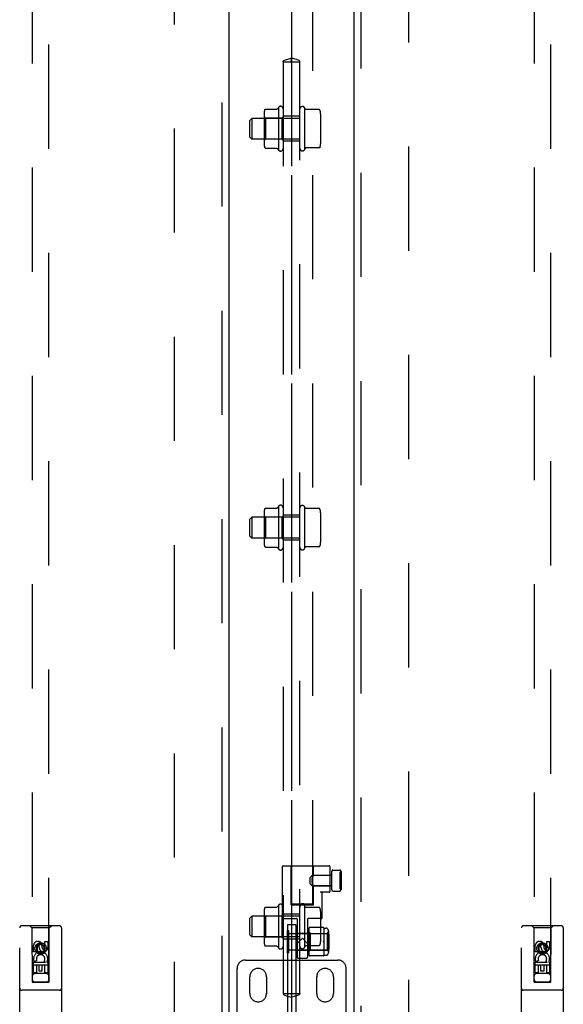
# Model space of a CAD drawing. Header units: inches. Extents: x 0 to 283, y 0 to 183.
# Tile 31 of 99: x 97 to 105, y 96 to 110. Entities that reach past the tile are written whole.
import ezdxf

# ---------------------------------------------------------------- set-up
doc = ezdxf.new("R2010")
doc.units = ezdxf.units.IN
doc.header["$LTSCALE"] = 15.583333
doc.header["$MEASUREMENT"] = 0
doc.linetypes.add('HIDDEN', pattern=[0.2, 0.1, -0.1])
for name, color, linetype in [('DEFAULT_2', 8, 'HIDDEN'), ('LEFTHAND_DOOR_ASSEMBLY', 7, 'CONTINUOUS'), ('RIGHTHAND_DOOR_ASSEMBLY', 7, 'CONTINUOUS'), ('SUBPANEL', 7, 'CONTINUOUS')]:
    doc.layers.add(name, color=color, linetype=linetype)

msp = doc.modelspace()

# ---------------------------------------------------------------- linework, layer by layer
at = {"layer": 'DEFAULT_2', "color": 8, "linetype": 'HIDDEN'}
for p, q in [((100.744, 97.164), (100.744, 132.16)), ((101.057, 97.164), (101.057, 132.16)), ((98.988, 57.344), (98.988, 130.314)), ((102.488, 130.314), (102.488, 57.344)), ((100.605, 96.961), (100.605, 97.728)), ((100.615, 97.738), (101.303, 97.738)), ((100.735, 97.153), (100.735, 97.738)), ((101.065, 97.596), (101.065, 97.738)), ((101.313, 97.728), (101.313, 97.354)), ((101.358, 97.674), (101.458, 97.674)), ((101.018, 97.564), (101.048, 97.594)), ((101.018, 97.471), (101.018, 97.564)), ((101.046, 97.525), (101.047, 97.533)), ((101.046, 97.518), (101.046, 97.525)), ((101.046, 97.518), (101.046, 97.51)), ((101.047, 97.541), (101.049, 97.548)), ((101.047, 97.533), (101.047, 97.541)), ((101.048, 97.594), (101.048, 97.441)), ((101.338, 97.594), (101.048, 97.594)), ((101.049, 97.548), (101.05, 97.555)), ((101.05, 97.555), (101.052, 97.561)), ((101.052, 97.561), (101.054, 97.567)), ((101.063, 97.59), (101.061, 97.586)), ((101.065, 97.594), (101.063, 97.59)), ((101.065, 97.596), (101.065, 97.595)), ((101.065, 97.596), (101.313, 97.596)), ((101.065, 97.594), (101.065, 97.595)), ((101.338, 97.654), (101.338, 97.381)), ((101.461, 97.633), (101.461, 97.403)), ((101.461, 97.603), (101.462, 97.603)), ((101.461, 97.601), (101.462, 97.601)), ((101.461, 97.559), (101.463, 97.559)), ((101.461, 97.559), (101.463, 97.559)), ((101.461, 97.554), (101.463, 97.554)), ((101.461, 97.546), (101.463, 97.546)), ((101.462, 97.603), (101.462, 97.433)), ((101.463, 97.559), (101.463, 97.479)), ((101.476, 97.648), (101.478, 97.648)), ((101.478, 97.654), (101.478, 97.381)), ((101.018, 97.471), (101.048, 97.441)), ((101.047, 97.502), (101.046, 97.51)), ((101.047, 97.495), (101.047, 97.502)), ((101.049, 97.488), (101.047, 97.495)), ((101.338, 97.441), (101.048, 97.441)), ((101.05, 97.481), (101.049, 97.488)), ((101.052, 97.474), (101.05, 97.481)), ((101.054, 97.468), (101.052, 97.474)), ((101.058, 97.458), (101.056, 97.463)), ((101.058, 97.458), (101.059, 97.453)), ((101.059, 97.453), (101.061, 97.449)), ((101.061, 97.449), (101.063, 97.446)), ((101.063, 97.446), (101.065, 97.441)), ((101.065, 97.441), (101.065, 97.44)), ((101.065, 97.153), (101.065, 97.44)), ((101.065, 97.44), (101.313, 97.44)), ((101.065, 97.44), (101.065, 97.44)), ((101.461, 97.517), (101.463, 97.517)), ((101.461, 97.514), (101.463, 97.514)), ((101.461, 97.512), (101.463, 97.512)), ((101.461, 97.485), (101.463, 97.485)), ((101.461, 97.479), (101.463, 97.479)), ((101.461, 97.434), (101.462, 97.434)), ((101.461, 97.433), (101.462, 97.433)), ((101.476, 97.388), (101.478, 97.388)), ((101.303, 97.344), (101.166, 97.344)), ((101.195, 96.961), (101.195, 97.334)), ((101.358, 97.361), (101.458, 97.361)), ((100.735, 97.153), (101.065, 97.153)), ((100.775, 97.166), (100.763, 97.165)), ((100.79, 97.166), (100.775, 97.166)), ((100.782, 97.163), (100.798, 97.162)), ((100.807, 97.166), (100.79, 97.166)), ((100.798, 97.162), (100.816, 97.162)), ((100.825, 97.166), (100.807, 97.166)), ((100.816, 97.162), (100.846, 97.162)), ((100.856, 97.166), (100.825, 97.166)), ((100.846, 97.162), (100.878, 97.162)), ((100.889, 97.167), (100.856, 97.166)), ((100.878, 97.162), (100.911, 97.162)), ((100.923, 97.167), (100.889, 97.167)), ((100.911, 97.162), (100.944, 97.162)), ((100.955, 97.166), (100.923, 97.167)), ((100.944, 97.162), (100.975, 97.162)), ((100.985, 97.166), (100.955, 97.166)), ((100.975, 97.162), (100.994, 97.162)), ((101.003, 97.166), (100.985, 97.166)), ((100.994, 97.162), (101.011, 97.162)), ((101.018, 97.166), (101.003, 97.166)), ((101.011, 97.162), (101.025, 97.163)), ((101.025, 97.163), (101.037, 97.163)), ((100.615, 96.951), (100.811, 96.951)), ((100.821, 96.941), (100.821, 96.369)), ((100.979, 96.941), (100.979, 96.369)), ((101.185, 96.951), (100.989, 96.951)), ((100.676, 96.853), (100.676, 91.603)), ((100.801, 96.853), (100.676, 96.853)), ((100.801, 96.853), (100.801, 91.603)), ((100.999, 96.805), (100.999, 96.401)), ((101.008, 96.811), (101.009, 96.81)), ((101.21, 96.815), (101.009, 96.815)), ((101.22, 96.807), (101.25, 96.807)), ((101.22, 96.805), (101.22, 96.727)), ((100.673, 96.771), (100.673, 96.434)), ((100.673, 96.771), (100.691, 96.771)), ((100.676, 96.728), (100.801, 96.728)), ((100.691, 96.771), (100.691, 96.434)), ((100.691, 96.727), (101.288, 96.727)), ((100.821, 96.729), (100.979, 96.729)), ((100.9, 96.654), (100.831, 96.585)), ((100.9, 96.654), (100.969, 96.585)), ((100.999, 96.748), (101.019, 96.728)), ((101.019, 96.728), (101.019, 96.478)), ((101.019, 96.728), (101.27, 96.728)), ((101.22, 96.68), (101.22, 96.525)), ((101.27, 96.728), (101.29, 96.748)), ((101.27, 96.728), (101.27, 96.478)), ((101.288, 96.727), (101.288, 96.479)), ((101.298, 96.717), (101.288, 96.727)), ((101.29, 96.767), (101.29, 96.439)), ((101.298, 96.717), (101.298, 96.489)), ((100.821, 96.585), (100.822, 96.584)), ((100.969, 96.585), (100.97, 96.584)), ((100.999, 96.603), (101.004, 96.603)), ((101.215, 96.603), (101.22, 96.603)), ((101.22, 96.493), (101.22, 96.478)), ((101.298, 96.489), (101.288, 96.479)), ((100.673, 96.434), (100.691, 96.434)), ((100.801, 96.478), (100.676, 96.478)), ((100.691, 96.479), (101.288, 96.479)), ((100.821, 96.477), (100.979, 96.477)), ((100.831, 96.359), (100.969, 96.359)), ((100.999, 96.458), (101.019, 96.478)), ((101.21, 96.391), (101.009, 96.391)), ((101.019, 96.478), (101.27, 96.478)), ((101.21, 96.396), (101.211, 96.395)), ((101.22, 96.478), (101.22, 96.401)), ((101.22, 96.399), (101.25, 96.399)), ((101.27, 96.478), (101.29, 96.458)), ((99.924, 95.355), (99.924, 96.204)), ((100.049, 96.329), (101.429, 96.329)), ((101.554, 95.355), (101.554, 96.204)), ((100.114, 95.829), (100.114, 96.079)), ((100.364, 96.079), (100.364, 95.829)), ((101.114, 95.829), (101.114, 96.079)), ((101.364, 96.079), (101.364, 95.829))]:
    msp.add_line(p, q, dxfattribs=at)
for points in [[(101.061, 97.586), (101.059, 97.582), (101.058, 97.578), (101.056, 97.573), (101.054, 97.567)], [(101.056, 97.573), (101.058, 97.578), (101.059, 97.582)], [(101.052, 97.474), (101.054, 97.468), (101.056, 97.463)], [(100.763, 97.165), (100.758, 97.165), (100.754, 97.165), (100.75, 97.165), (100.748, 97.165), (100.746, 97.165), (100.744, 97.164), (100.744, 97.164)], [(100.744, 97.164), (100.744, 97.164), (100.746, 97.164), (100.748, 97.164), (100.75, 97.164), (100.754, 97.163), (100.758, 97.163), (100.763, 97.163), (100.769, 97.163), (100.782, 97.163)], [(101.057, 97.164), (101.056, 97.164), (101.055, 97.165), (101.053, 97.165), (101.05, 97.165), (101.047, 97.165), (101.042, 97.165), (101.037, 97.165), (101.032, 97.165), (101.018, 97.166)], [(101.037, 97.163), (101.042, 97.163), (101.047, 97.163), (101.05, 97.164), (101.053, 97.164), (101.055, 97.164), (101.056, 97.164), (101.057, 97.164)], [(101.008, 96.811), (101.008, 96.811), (101.007, 96.812), (101.006, 96.813), (101.005, 96.813), (101.004, 96.814)], [(101.215, 96.814), (101.215, 96.813), (101.214, 96.813), (101.213, 96.812), (101.212, 96.811), (101.211, 96.811), (101.21, 96.81)], [(101.22, 96.727), (101.22, 96.713), (101.22, 96.705), (101.22, 96.697), (101.22, 96.688), (101.22, 96.68)], [(100.829, 96.584), (100.827, 96.584), (100.825, 96.584), (100.823, 96.584), (100.822, 96.584), (100.822, 96.584)], [(100.831, 96.585), (100.831, 96.584), (100.831, 96.584), (100.83, 96.584), (100.83, 96.584), (100.829, 96.584), (100.829, 96.584)], [(100.972, 96.584), (100.971, 96.584), (100.971, 96.584), (100.97, 96.584), (100.97, 96.584), (100.97, 96.584)], [(100.979, 96.585), (100.979, 96.584), (100.978, 96.584), (100.977, 96.584), (100.976, 96.584), (100.974, 96.584), (100.972, 96.584)], [(101.009, 96.608), (101.008, 96.607), (101.008, 96.606), (101.007, 96.605), (101.006, 96.604), (101.005, 96.604), (101.004, 96.603)], [(101.004, 96.603), (101.005, 96.602), (101.006, 96.601), (101.007, 96.6), (101.008, 96.599), (101.008, 96.598), (101.009, 96.598)], [(101.21, 96.608), (101.211, 96.607), (101.212, 96.606), (101.213, 96.605), (101.214, 96.604), (101.215, 96.604), (101.215, 96.603)], [(101.215, 96.603), (101.215, 96.602), (101.214, 96.601), (101.213, 96.6), (101.212, 96.599), (101.211, 96.598), (101.21, 96.598)], [(101.22, 96.525), (101.22, 96.517), (101.22, 96.509), (101.22, 96.501), (101.22, 96.493)], [(101.009, 96.396), (101.008, 96.395), (101.008, 96.394), (101.007, 96.393), (101.006, 96.393), (101.005, 96.392), (101.004, 96.392)], [(101.215, 96.392), (101.215, 96.392), (101.214, 96.393), (101.213, 96.393), (101.212, 96.394), (101.211, 96.395)]]:
    msp.add_lwpolyline(points, dxfattribs=at)
for centre, radius, start, end in [((100.615, 97.728), 0.01, 90, 180), ((101.303, 97.728), 0.01, 0, 90), ((101.358, 97.654), 0.02, 89.9997, 180), ((101.458, 97.654), 0.02, 0, 90.0003), ((101.476, 97.633), 0.015, 90, 180), ((101.358, 97.381), 0.02, 180, 270.0005), ((101.458, 97.381), 0.02, 269.9997, 360), ((101.476, 97.403), 0.015, 180, 270), ((101.205, 97.334), 0.01, 90, 180), ((101.303, 97.354), 0.01, 270, 360), ((100.615, 96.961), 0.01, 180, 270), ((100.811, 96.941), 0.01, 0.0293, 89.9842), ((100.989, 96.941), 0.01, 90.0158, 179.9707), ((101.185, 96.961), 0.01, 270, 360), ((101.009, 96.805), 0.01, 90, 180), ((101.21, 96.805), 0.01, 0, 90), ((101.25, 96.767), 0.04, 0, 90), ((100.831, 96.369), 0.01, 180, 270), ((100.969, 96.369), 0.01, 270, 360), ((101.009, 96.401), 0.01, 180, 270), ((101.21, 96.401), 0.01, 270, 360), ((101.25, 96.439), 0.04, 270, 360), ((100.049, 96.204), 0.125, 90, 180), ((100.239, 96.079), 0.125, 0, 180), ((101.239, 96.079), 0.125, 0, 180), ((101.429, 96.204), 0.125, 0, 90), ((100.239, 95.829), 0.125, 180, 360), ((101.239, 95.829), 0.125, 180, 360)]:
    msp.add_arc(centre, radius, start, end, dxfattribs=at)
at = {"layer": 'LEFTHAND_DOOR_ASSEMBLY', "color": 8, "linetype": 'HIDDEN'}
for p, q in [((99.696, 130.975), (99.696, 56.683)), ((96.863, 130.001), (96.863, 95.999)), ((97.113, 95.999), (97.113, 130.001)), ((96.675, 94.954), (96.675, 96.811)), ((97.27, 96.841), (96.705, 96.841)), ((96.858, 96.811), (96.828, 96.841)), ((96.858, 96.811), (96.861, 96.001)), ((97.118, 96.811), (96.858, 96.811)), ((97.114, 96.001), (97.118, 96.811)), ((97.118, 96.811), (97.148, 96.841)), ((97.3, 96.811), (97.3, 94.954)), ((96.881, 96.451), (96.881, 96.544)), ((96.924, 96.544), (96.924, 96.451)), ((96.988, 96.573), (96.925, 96.537)), ((96.925, 96.537), (96.925, 96.465)), ((96.925, 96.537), (96.935, 96.531)), ((96.988, 96.562), (96.935, 96.531)), ((96.935, 96.531), (96.935, 96.471)), ((96.967, 96.515), (96.967, 96.544)), ((96.988, 96.573), (96.988, 96.562)), ((97.05, 96.537), (96.988, 96.573)), ((97.04, 96.531), (96.988, 96.562)), ((97.008, 96.558), (97.008, 96.511)), ((97.05, 96.537), (97.04, 96.531)), ((97.04, 96.471), (97.04, 96.531)), ((97.05, 96.465), (97.05, 96.537)), ((97.052, 96.515), (97.052, 96.608)), ((97.052, 96.608), (97.094, 96.608)), ((97.094, 96.608), (97.094, 96.515)), ((96.924, 96.451), (96.881, 96.451)), ((96.925, 96.465), (96.935, 96.471)), ((96.925, 96.465), (96.988, 96.429)), ((96.935, 96.471), (96.988, 96.44)), ((96.988, 96.44), (97.04, 96.471)), ((96.988, 96.429), (97.05, 96.465)), ((96.988, 96.429), (96.988, 96.44)), ((97.05, 96.465), (97.04, 96.471)), ((97.115, 96.251), (96.86, 96.251)), ((96.881, 96.139), (96.881, 96.295)), ((96.881, 96.295), (97.059, 96.295)), ((96.929, 96.32), (96.89, 96.303)), ((96.924, 96.253), (96.924, 96.139)), ((96.966, 96.253), (96.924, 96.253)), ((96.966, 96.16), (96.966, 96.253)), ((97.008, 96.253), (97.008, 96.16)), ((97.052, 96.253), (97.008, 96.253)), ((97.059, 96.295), (97.04, 96.308)), ((97.052, 96.139), (97.052, 96.253)), ((97.084, 96.299), (97.082, 96.295)), ((97.082, 96.295), (97.094, 96.295)), ((97.094, 96.295), (97.094, 96.139)), ((96.924, 96.139), (96.881, 96.139)), ((97.073, 96.126), (96.903, 96.126)), ((97.008, 96.16), (96.966, 96.16)), ((97.094, 96.139), (97.052, 96.139)), ((96.861, 96.001), (97.114, 96.001)), ((96.863, 96.003), (97.113, 96.003)), ((96.863, 95.999), (97.113, 95.999)), ((97.27, 95.876), (96.705, 95.876))]:
    msp.add_line(p, q, dxfattribs=at)
at = {"layer": 'LEFTHAND_DOOR_ASSEMBLY', "color": 3, "linetype": 'Continuous'}
msp.add_line((99.8, 130.975), (99.8, 56.683), dxfattribs=at)
at = {"layer": 'LEFTHAND_DOOR_ASSEMBLY', "color": 8, "linetype": 'HIDDEN'}
for radius in [0.085, 0.0845]:
    msp.add_circle((96.988, 96.501), radius, dxfattribs=at)
for centre, radius, start, end in [((96.705, 96.811), 0.03, 90, 180), ((97.27, 96.811), 0.03, 0, 90), ((96.946, 96.544), 0.0644, 12.2995, 180.0775), ((96.946, 96.544), 0.0219, 359.9011, 180), ((97.031, 96.515), 0.0635, 180, 360), ((97.03, 96.515), 0.0219, 190.307, 360), ((96.988, 96.345), 0.107, 334.2636, 203.4027), ((96.988, 96.345), 0.0639, 324.8895, 203.4026), ((96.903, 96.086), 0.04, 90, 180), ((97.073, 96.086), 0.04, 0, 90), ((96.705, 95.906), 0.03, 180, 270), ((96.903, 96.041), 0.04, 180, 270), ((97.073, 96.041), 0.04, 270, 360), ((97.27, 95.906), 0.03, 270, 360)]:
    msp.add_arc(centre, radius, start, end, dxfattribs=at)
at = {"layer": 'RIGHTHAND_DOOR_ASSEMBLY', "color": 3, "linetype": 'Continuous'}
msp.add_line((101.675, 56.683), (101.675, 130.975), dxfattribs=at)
at = {"layer": 'RIGHTHAND_DOOR_ASSEMBLY', "color": 8, "linetype": 'HIDDEN'}
for p, q in [((101.779, 56.683), (101.779, 130.975)), ((104.363, 130.001), (104.363, 95.999)), ((104.613, 95.999), (104.613, 130.001)), ((104.175, 94.954), (104.175, 96.811)), ((104.77, 96.841), (104.205, 96.841)), ((104.358, 96.811), (104.328, 96.841)), ((104.358, 96.811), (104.361, 96.001)), ((104.618, 96.811), (104.358, 96.811)), ((104.614, 96.001), (104.618, 96.811)), ((104.618, 96.811), (104.648, 96.841)), ((104.8, 96.811), (104.8, 94.954)), ((104.381, 96.451), (104.381, 96.544)), ((104.424, 96.544), (104.424, 96.451)), ((104.488, 96.573), (104.425, 96.537)), ((104.425, 96.537), (104.425, 96.465)), ((104.425, 96.537), (104.435, 96.531)), ((104.488, 96.562), (104.435, 96.531)), ((104.435, 96.531), (104.435, 96.471)), ((104.467, 96.515), (104.467, 96.544)), ((104.488, 96.573), (104.488, 96.562)), ((104.55, 96.537), (104.488, 96.573)), ((104.54, 96.531), (104.488, 96.562)), ((104.508, 96.558), (104.508, 96.511)), ((104.55, 96.537), (104.54, 96.531)), ((104.54, 96.471), (104.54, 96.531)), ((104.55, 96.465), (104.55, 96.537)), ((104.552, 96.515), (104.552, 96.608)), ((104.552, 96.608), (104.594, 96.608)), ((104.594, 96.608), (104.594, 96.515)), ((104.424, 96.451), (104.381, 96.451)), ((104.425, 96.465), (104.435, 96.471)), ((104.425, 96.465), (104.488, 96.429)), ((104.435, 96.471), (104.488, 96.44)), ((104.488, 96.44), (104.54, 96.471)), ((104.488, 96.429), (104.55, 96.465)), ((104.488, 96.429), (104.488, 96.44)), ((104.55, 96.465), (104.54, 96.471)), ((104.615, 96.251), (104.36, 96.251)), ((104.381, 96.139), (104.381, 96.295)), ((104.381, 96.295), (104.559, 96.295)), ((104.429, 96.32), (104.39, 96.303)), ((104.424, 96.253), (104.424, 96.139)), ((104.466, 96.253), (104.424, 96.253)), ((104.466, 96.16), (104.466, 96.253)), ((104.508, 96.253), (104.508, 96.16)), ((104.552, 96.253), (104.508, 96.253)), ((104.559, 96.295), (104.54, 96.308)), ((104.552, 96.139), (104.552, 96.253)), ((104.584, 96.299), (104.582, 96.295)), ((104.582, 96.295), (104.594, 96.295)), ((104.594, 96.295), (104.594, 96.139)), ((104.424, 96.139), (104.381, 96.139)), ((104.573, 96.126), (104.403, 96.126)), ((104.508, 96.16), (104.466, 96.16)), ((104.594, 96.139), (104.552, 96.139)), ((104.361, 96.001), (104.614, 96.001)), ((104.363, 96.003), (104.613, 96.003)), ((104.363, 95.999), (104.613, 95.999)), ((104.77, 95.876), (104.205, 95.876))]:
    msp.add_line(p, q, dxfattribs=at)
for radius in [0.085, 0.0845]:
    msp.add_circle((104.488, 96.501), radius, dxfattribs=at)
for centre, radius, start, end in [((104.205, 96.811), 0.03, 90, 180), ((104.77, 96.811), 0.03, 0, 90), ((104.446, 96.544), 0.0644, 12.2995, 180.0775), ((104.446, 96.544), 0.0219, 359.9011, 180), ((104.531, 96.515), 0.0635, 180, 360), ((104.53, 96.515), 0.0219, 190.307, 360), ((104.488, 96.345), 0.107, 334.2636, 203.4027), ((104.488, 96.345), 0.0639, 324.8895, 203.4026), ((104.403, 96.086), 0.04, 90, 180), ((104.573, 96.086), 0.04, 0, 90), ((104.205, 95.906), 0.03, 180, 270), ((104.403, 96.041), 0.04, 180, 270), ((104.573, 96.041), 0.04, 270, 360), ((104.77, 95.906), 0.03, 270, 360)]:
    msp.add_arc(centre, radius, start, end, dxfattribs=at)
at = {"layer": 'SUBPANEL', "color": 8, "linetype": 'HIDDEN'}
for p, q in [((100.738, 112.959), (100.738, 109.824)), ((100.612, 109.766), (100.736, 109.766)), ((100.613, 109.766), (100.613, 95.829)), ((100.734, 109.773), (100.738, 109.773)), ((100.738, 109.773), (100.736, 109.773)), ((100.736, 109.766), (100.739, 109.766)), ((100.739, 109.773), (100.738, 109.773)), ((100.738, 109.773), (100.741, 109.773)), ((100.738, 109.766), (100.738, 95.829)), ((100.739, 109.766), (100.864, 109.766)), ((100.863, 95.829), (100.863, 109.766)), ((100.348, 109.056), (100.518, 109.056)), ((100.543, 109.085), (100.543, 108.448)), ((100.933, 109.081), (100.933, 108.451)), ((100.94, 109.06), (100.933, 109.081)), ((101.152, 109.053), (100.949, 109.053)), ((100.113, 108.891), (100.143, 108.921)), ((100.113, 108.641), (100.113, 108.891)), ((100.143, 108.921), (100.143, 108.611)), ((100.863, 108.921), (100.143, 108.921)), ((100.327, 108.993), (100.327, 108.539)), ((100.347, 108.922), (100.327, 108.942)), ((100.347, 108.922), (100.347, 108.61)), ((100.593, 108.922), (100.347, 108.922)), ((100.593, 108.922), (100.613, 108.942)), ((100.593, 108.922), (100.593, 108.61)), ((100.863, 108.954), (100.613, 108.954)), ((101.173, 108.99), (101.173, 108.542)), ((100.113, 108.641), (100.143, 108.611)), ((100.863, 108.611), (100.143, 108.611)), ((100.347, 108.61), (100.327, 108.59)), ((100.593, 108.61), (100.347, 108.61)), ((100.593, 108.61), (100.613, 108.59)), ((100.863, 108.579), (100.613, 108.579)), ((100.348, 108.476), (100.518, 108.476)), ((100.94, 108.472), (100.933, 108.451)), ((101.152, 108.479), (100.949, 108.479)), ((100.543, 103.116), (100.543, 102.479)), ((100.327, 103.024), (100.327, 102.571)), ((100.347, 102.953), (100.327, 102.973)), ((100.348, 103.087), (100.518, 103.087)), ((100.593, 102.953), (100.613, 102.973)), ((100.863, 102.985), (100.613, 102.985)), ((100.933, 103.112), (100.933, 102.483)), ((100.94, 103.092), (100.933, 103.112)), ((101.152, 103.085), (100.949, 103.085)), ((101.173, 103.021), (101.173, 102.574)), ((100.113, 102.922), (100.143, 102.952)), ((100.113, 102.672), (100.113, 102.922)), ((100.143, 102.952), (100.143, 102.642)), ((100.863, 102.952), (100.143, 102.952)), ((100.347, 102.953), (100.347, 102.641)), ((100.593, 102.953), (100.347, 102.953)), ((100.593, 102.953), (100.593, 102.641)), ((100.113, 102.672), (100.143, 102.642)), ((100.863, 102.642), (100.143, 102.642)), ((100.347, 102.641), (100.327, 102.621)), ((100.593, 102.641), (100.347, 102.641)), ((100.593, 102.641), (100.613, 102.621)), ((100.863, 102.61), (100.613, 102.61)), ((100.348, 102.507), (100.518, 102.507)), ((100.94, 102.503), (100.933, 102.483)), ((101.152, 102.51), (100.949, 102.51)), ((100.348, 97.119), (100.518, 97.119)), ((100.543, 97.147), (100.543, 96.51)), ((100.933, 97.144), (100.933, 96.514)), ((100.94, 97.123), (100.933, 97.144)), ((101.152, 97.116), (100.949, 97.116)), ((100.113, 96.954), (100.143, 96.984)), ((100.113, 96.704), (100.113, 96.954)), ((100.143, 96.984), (100.143, 96.674)), ((100.863, 96.984), (100.143, 96.984)), ((100.327, 97.055), (100.327, 96.602)), ((100.347, 96.985), (100.327, 97.005)), ((100.347, 96.985), (100.347, 96.673)), ((100.593, 96.985), (100.347, 96.985)), ((100.593, 96.985), (100.613, 97.005)), ((100.593, 96.985), (100.593, 96.673)), ((100.863, 97.016), (100.613, 97.016)), ((101.173, 97.053), (101.173, 96.605)), ((100.113, 96.704), (100.143, 96.674)), ((100.863, 96.674), (100.143, 96.674)), ((100.347, 96.673), (100.327, 96.653)), ((100.593, 96.673), (100.347, 96.673)), ((100.593, 96.673), (100.613, 96.653)), ((100.863, 96.641), (100.613, 96.641)), ((100.348, 96.539), (100.518, 96.539)), ((100.94, 96.535), (100.933, 96.514)), ((101.152, 96.542), (100.949, 96.542)), ((100.612, 95.829), (100.736, 95.829)), ((100.738, 95.822), (100.734, 95.822)), ((100.736, 95.829), (100.739, 95.829)), ((100.736, 95.822), (100.737, 95.822)), ((100.741, 95.822), (100.738, 95.822)), ((100.738, 95.822), (100.739, 95.822)), ((100.738, 95.771), (100.738, 91.886)), ((100.739, 95.829), (100.864, 95.829))]:
    msp.add_line(p, q, dxfattribs=at)
for points in [[(100.612, 109.766), (100.613, 109.774), (100.617, 109.781), (100.625, 109.787), (100.636, 109.792), (100.649, 109.797), (100.664, 109.801), (100.681, 109.805), (100.7, 109.81), (100.719, 109.816), (100.738, 109.824)], [(100.733, 109.774), (100.733, 109.774), (100.733, 109.774), (100.733, 109.775), (100.734, 109.777), (100.735, 109.78), (100.735, 109.784), (100.736, 109.791), (100.737, 109.799), (100.737, 109.81), (100.738, 109.824)], [(100.733, 109.773), (100.733, 109.773), (100.733, 109.774), (100.733, 109.774)], [(100.736, 109.766), (100.734, 109.77), (100.733, 109.772), (100.733, 109.773)], [(100.864, 109.766), (100.863, 109.774), (100.859, 109.781), (100.851, 109.787), (100.84, 109.792), (100.827, 109.797), (100.812, 109.801), (100.794, 109.805), (100.776, 109.81), (100.757, 109.816), (100.738, 109.824)], [(100.743, 109.774), (100.743, 109.774), (100.743, 109.774), (100.742, 109.775), (100.742, 109.777), (100.741, 109.78), (100.74, 109.784), (100.74, 109.791), (100.739, 109.799), (100.738, 109.81), (100.738, 109.824)], [(100.739, 109.766), (100.741, 109.77), (100.742, 109.772), (100.743, 109.773)], [(100.743, 109.773), (100.743, 109.773), (100.743, 109.774), (100.743, 109.774)], [(100.339, 109.05), (100.34, 109.051), (100.34, 109.053), (100.341, 109.054), (100.342, 109.054), (100.343, 109.055), (100.345, 109.056), (100.346, 109.056), (100.347, 109.056), (100.348, 109.056)], [(100.527, 109.061), (100.527, 109.061), (100.527, 109.061), (100.527, 109.061), (100.527, 109.061), (100.527, 109.06), (100.527, 109.06), (100.526, 109.06), (100.526, 109.06), (100.526, 109.06), (100.526, 109.06), (100.526, 109.06), (100.526, 109.059), (100.526, 109.059), (100.526, 109.059), (100.525, 109.059), (100.525, 109.059), (100.525, 109.059), (100.525, 109.059), (100.525, 109.058), (100.525, 109.058), (100.524, 109.058), (100.524, 109.058), (100.524, 109.058), (100.524, 109.058), (100.523, 109.058), (100.523, 109.057), (100.523, 109.057), (100.523, 109.057), (100.522, 109.057), (100.522, 109.057), (100.521, 109.057), (100.521, 109.056), (100.52, 109.056), (100.52, 109.056), (100.519, 109.056), (100.518, 109.056)], [(100.949, 109.053), (100.949, 109.053), (100.949, 109.053), (100.948, 109.053), (100.948, 109.053), (100.947, 109.054), (100.947, 109.054), (100.946, 109.054), (100.946, 109.054), (100.946, 109.054), (100.945, 109.054), (100.945, 109.054), (100.945, 109.054), (100.945, 109.054), (100.944, 109.055), (100.944, 109.055), (100.944, 109.055), (100.944, 109.055), (100.944, 109.055), (100.943, 109.055), (100.943, 109.055), (100.943, 109.056), (100.943, 109.056), (100.943, 109.056), (100.943, 109.056), (100.942, 109.056), (100.942, 109.056), (100.942, 109.056), (100.942, 109.056), (100.942, 109.057), (100.942, 109.057), (100.942, 109.057), (100.942, 109.057), (100.942, 109.057), (100.941, 109.057), (100.941, 109.057), (100.941, 109.057), (100.941, 109.057), (100.941, 109.058), (100.941, 109.058), (100.941, 109.058), (100.941, 109.058), (100.941, 109.058), (100.941, 109.058), (100.941, 109.058), (100.941, 109.058), (100.941, 109.058), (100.94, 109.059), (100.94, 109.059), (100.94, 109.059), (100.94, 109.059), (100.94, 109.059), (100.94, 109.059), (100.94, 109.059), (100.94, 109.059), (100.94, 109.059), (100.94, 109.059), (100.94, 109.06), (100.94, 109.06), (100.94, 109.06), (100.94, 109.06), (100.94, 109.06), (100.94, 109.06), (100.94, 109.06), (100.94, 109.06), (100.94, 109.06)], [(101.161, 109.047), (101.16, 109.049), (101.159, 109.05), (101.158, 109.051), (101.156, 109.052), (101.155, 109.053), (101.153, 109.053), (101.152, 109.053)], [(100.339, 108.482), (100.34, 108.481), (100.34, 108.48), (100.341, 108.479), (100.342, 108.478), (100.343, 108.477), (100.345, 108.477), (100.346, 108.476), (100.347, 108.476), (100.348, 108.476)], [(100.518, 108.476), (100.519, 108.476), (100.52, 108.476), (100.52, 108.476), (100.521, 108.476), (100.521, 108.476), (100.522, 108.476), (100.522, 108.476), (100.522, 108.475), (100.523, 108.475), (100.523, 108.475), (100.523, 108.475), (100.523, 108.475), (100.524, 108.475), (100.524, 108.475), (100.524, 108.474), (100.524, 108.474), (100.525, 108.474), (100.525, 108.474), (100.525, 108.474), (100.525, 108.474), (100.525, 108.474), (100.525, 108.473), (100.525, 108.473), (100.526, 108.473), (100.526, 108.473), (100.526, 108.473), (100.526, 108.473), (100.526, 108.473), (100.526, 108.473), (100.526, 108.472), (100.526, 108.472), (100.526, 108.472), (100.527, 108.472), (100.527, 108.472), (100.527, 108.472), (100.527, 108.472), (100.527, 108.472), (100.527, 108.472), (100.527, 108.472)], [(100.94, 108.472), (100.94, 108.472), (100.94, 108.472), (100.94, 108.472), (100.94, 108.472), (100.94, 108.473), (100.94, 108.473), (100.94, 108.473), (100.94, 108.473), (100.94, 108.473), (100.94, 108.473), (100.94, 108.473), (100.94, 108.473), (100.94, 108.473), (100.94, 108.473), (100.94, 108.474), (100.94, 108.474), (100.94, 108.474), (100.94, 108.474), (100.941, 108.474), (100.941, 108.474), (100.941, 108.474), (100.941, 108.474), (100.941, 108.474), (100.941, 108.474), (100.941, 108.475), (100.941, 108.475), (100.941, 108.475), (100.941, 108.475), (100.941, 108.475), (100.941, 108.475), (100.941, 108.475), (100.942, 108.475), (100.942, 108.475), (100.942, 108.476), (100.942, 108.476), (100.942, 108.476), (100.942, 108.476), (100.942, 108.476), (100.942, 108.476), (100.942, 108.476), (100.943, 108.476), (100.943, 108.477), (100.943, 108.477), (100.943, 108.477), (100.943, 108.477), (100.943, 108.477), (100.944, 108.477), (100.944, 108.477), (100.944, 108.478), (100.944, 108.478), (100.944, 108.478), (100.945, 108.478), (100.945, 108.478), (100.945, 108.478), (100.945, 108.478), (100.946, 108.478), (100.946, 108.479), (100.946, 108.479), (100.947, 108.479), (100.947, 108.479), (100.948, 108.479), (100.948, 108.479), (100.949, 108.479), (100.949, 108.479), (100.949, 108.479)], [(101.161, 108.485), (101.16, 108.484), (101.159, 108.482), (101.158, 108.481), (101.156, 108.48), (101.155, 108.48), (101.153, 108.479), (101.152, 108.479)], [(100.339, 103.082), (100.34, 103.083), (100.34, 103.084), (100.341, 103.085), (100.342, 103.086), (100.343, 103.086), (100.345, 103.087), (100.346, 103.087), (100.347, 103.087), (100.348, 103.087)], [(100.527, 103.092), (100.527, 103.092), (100.527, 103.092), (100.527, 103.092), (100.527, 103.092), (100.527, 103.092), (100.527, 103.092), (100.526, 103.091), (100.526, 103.091), (100.526, 103.091), (100.526, 103.091), (100.526, 103.091), (100.526, 103.091), (100.526, 103.091), (100.526, 103.09), (100.525, 103.09), (100.525, 103.09), (100.525, 103.09), (100.525, 103.09), (100.525, 103.09), (100.525, 103.09), (100.524, 103.089), (100.524, 103.089), (100.524, 103.089), (100.524, 103.089), (100.523, 103.089), (100.523, 103.089), (100.523, 103.088), (100.523, 103.088), (100.522, 103.088), (100.522, 103.088), (100.521, 103.088), (100.521, 103.088), (100.52, 103.088), (100.52, 103.088), (100.519, 103.087), (100.518, 103.087)], [(100.949, 103.085), (100.949, 103.085), (100.949, 103.085), (100.948, 103.085), (100.948, 103.085), (100.947, 103.085), (100.947, 103.085), (100.946, 103.085), (100.946, 103.085), (100.946, 103.085), (100.945, 103.085), (100.945, 103.085), (100.945, 103.086), (100.945, 103.086), (100.944, 103.086), (100.944, 103.086), (100.944, 103.086), (100.944, 103.086), (100.944, 103.086), (100.943, 103.087), (100.943, 103.087), (100.943, 103.087), (100.943, 103.087), (100.943, 103.087), (100.943, 103.087), (100.942, 103.087), (100.942, 103.087), (100.942, 103.088), (100.942, 103.088), (100.942, 103.088), (100.942, 103.088), (100.942, 103.088), (100.942, 103.088), (100.942, 103.088), (100.941, 103.088), (100.941, 103.089), (100.941, 103.089), (100.941, 103.089), (100.941, 103.089), (100.941, 103.089), (100.941, 103.089), (100.941, 103.089), (100.941, 103.089), (100.941, 103.089), (100.941, 103.09), (100.941, 103.09), (100.941, 103.09), (100.94, 103.09), (100.94, 103.09), (100.94, 103.09), (100.94, 103.09), (100.94, 103.09), (100.94, 103.09), (100.94, 103.09), (100.94, 103.091), (100.94, 103.091), (100.94, 103.091), (100.94, 103.091), (100.94, 103.091), (100.94, 103.091), (100.94, 103.091), (100.94, 103.091), (100.94, 103.091), (100.94, 103.091), (100.94, 103.091), (100.94, 103.092)], [(101.161, 103.079), (101.16, 103.08), (101.159, 103.081), (101.158, 103.083), (101.156, 103.083), (101.155, 103.084), (101.153, 103.084), (101.152, 103.085)], [(100.339, 102.513), (100.34, 102.512), (100.34, 102.511), (100.341, 102.51), (100.342, 102.509), (100.343, 102.509), (100.345, 102.508), (100.346, 102.508), (100.347, 102.507), (100.348, 102.507)], [(100.518, 102.507), (100.519, 102.507), (100.52, 102.507), (100.52, 102.507), (100.521, 102.507), (100.521, 102.507), (100.522, 102.507), (100.522, 102.507), (100.522, 102.507), (100.523, 102.507), (100.523, 102.506), (100.523, 102.506), (100.523, 102.506), (100.524, 102.506), (100.524, 102.506), (100.524, 102.506), (100.524, 102.506), (100.525, 102.505), (100.525, 102.505), (100.525, 102.505), (100.525, 102.505), (100.525, 102.505), (100.525, 102.505), (100.525, 102.505), (100.526, 102.504), (100.526, 102.504), (100.526, 102.504), (100.526, 102.504), (100.526, 102.504), (100.526, 102.504), (100.526, 102.504), (100.526, 102.504), (100.526, 102.503), (100.527, 102.503), (100.527, 102.503), (100.527, 102.503), (100.527, 102.503), (100.527, 102.503), (100.527, 102.503), (100.527, 102.503)], [(100.94, 102.503), (100.94, 102.503), (100.94, 102.504), (100.94, 102.504), (100.94, 102.504), (100.94, 102.504), (100.94, 102.504), (100.94, 102.504), (100.94, 102.504), (100.94, 102.504), (100.94, 102.504), (100.94, 102.504), (100.94, 102.504), (100.94, 102.505), (100.94, 102.505), (100.94, 102.505), (100.94, 102.505), (100.94, 102.505), (100.94, 102.505), (100.941, 102.505), (100.941, 102.505), (100.941, 102.505), (100.941, 102.505), (100.941, 102.506), (100.941, 102.506), (100.941, 102.506), (100.941, 102.506), (100.941, 102.506), (100.941, 102.506), (100.941, 102.506), (100.941, 102.506), (100.941, 102.507), (100.942, 102.507), (100.942, 102.507), (100.942, 102.507), (100.942, 102.507), (100.942, 102.507), (100.942, 102.507), (100.942, 102.507), (100.942, 102.507), (100.942, 102.508), (100.943, 102.508), (100.943, 102.508), (100.943, 102.508), (100.943, 102.508), (100.943, 102.508), (100.943, 102.508), (100.944, 102.509), (100.944, 102.509), (100.944, 102.509), (100.944, 102.509), (100.944, 102.509), (100.945, 102.509), (100.945, 102.509), (100.945, 102.509), (100.945, 102.51), (100.946, 102.51), (100.946, 102.51), (100.946, 102.51), (100.947, 102.51), (100.947, 102.51), (100.948, 102.51), (100.948, 102.51), (100.949, 102.51), (100.949, 102.51), (100.949, 102.51)], [(101.161, 102.516), (101.16, 102.515), (101.159, 102.513), (101.158, 102.512), (101.156, 102.511), (101.155, 102.511), (101.153, 102.51), (101.152, 102.51)], [(100.339, 97.113), (100.34, 97.114), (100.34, 97.115), (100.341, 97.116), (100.342, 97.117), (100.343, 97.118), (100.345, 97.118), (100.346, 97.119), (100.347, 97.119), (100.348, 97.119)], [(100.527, 97.123), (100.527, 97.123), (100.527, 97.123), (100.527, 97.123), (100.527, 97.123), (100.527, 97.123), (100.527, 97.123), (100.526, 97.123), (100.526, 97.123), (100.526, 97.122), (100.526, 97.122), (100.526, 97.122), (100.526, 97.122), (100.526, 97.122), (100.526, 97.122), (100.525, 97.122), (100.525, 97.121), (100.525, 97.121), (100.525, 97.121), (100.525, 97.121), (100.525, 97.121), (100.524, 97.121), (100.524, 97.12), (100.524, 97.12), (100.524, 97.12), (100.523, 97.12), (100.523, 97.12), (100.523, 97.12), (100.523, 97.12), (100.522, 97.119), (100.522, 97.119), (100.521, 97.119), (100.521, 97.119), (100.52, 97.119), (100.52, 97.119), (100.519, 97.119), (100.518, 97.119)], [(100.949, 97.116), (100.949, 97.116), (100.949, 97.116), (100.948, 97.116), (100.948, 97.116), (100.947, 97.116), (100.947, 97.116), (100.946, 97.116), (100.946, 97.116), (100.946, 97.116), (100.945, 97.117), (100.945, 97.117), (100.945, 97.117), (100.945, 97.117), (100.944, 97.117), (100.944, 97.117), (100.944, 97.117), (100.944, 97.117), (100.944, 97.118), (100.943, 97.118), (100.943, 97.118), (100.943, 97.118), (100.943, 97.118), (100.943, 97.118), (100.943, 97.118), (100.942, 97.119), (100.942, 97.119), (100.942, 97.119), (100.942, 97.119), (100.942, 97.119), (100.942, 97.119), (100.942, 97.119), (100.942, 97.119), (100.942, 97.12), (100.941, 97.12), (100.941, 97.12), (100.941, 97.12), (100.941, 97.12), (100.941, 97.12), (100.941, 97.12), (100.941, 97.12), (100.941, 97.12), (100.941, 97.121), (100.941, 97.121), (100.941, 97.121), (100.941, 97.121), (100.941, 97.121), (100.94, 97.121), (100.94, 97.121), (100.94, 97.121), (100.94, 97.121), (100.94, 97.121), (100.94, 97.122), (100.94, 97.122), (100.94, 97.122), (100.94, 97.122), (100.94, 97.122), (100.94, 97.122), (100.94, 97.122), (100.94, 97.122), (100.94, 97.122), (100.94, 97.122), (100.94, 97.123), (100.94, 97.123), (100.94, 97.123), (100.94, 97.123)], [(101.161, 97.11), (101.16, 97.111), (101.159, 97.113), (101.158, 97.114), (101.156, 97.115), (101.155, 97.115), (101.153, 97.116), (101.152, 97.116)], [(100.339, 96.545), (100.34, 96.543), (100.34, 96.542), (100.341, 96.541), (100.342, 96.541), (100.343, 96.54), (100.345, 96.539), (100.346, 96.539), (100.347, 96.539), (100.348, 96.539)], [(100.518, 96.539), (100.519, 96.539), (100.52, 96.539), (100.52, 96.539), (100.521, 96.538), (100.521, 96.538), (100.522, 96.538), (100.522, 96.538), (100.522, 96.538), (100.523, 96.538), (100.523, 96.538), (100.523, 96.538), (100.523, 96.537), (100.524, 96.537), (100.524, 96.537), (100.524, 96.537), (100.524, 96.537), (100.525, 96.537), (100.525, 96.537), (100.525, 96.536), (100.525, 96.536), (100.525, 96.536), (100.525, 96.536), (100.525, 96.536), (100.526, 96.536), (100.526, 96.536), (100.526, 96.535), (100.526, 96.535), (100.526, 96.535), (100.526, 96.535), (100.526, 96.535), (100.526, 96.535), (100.526, 96.535), (100.527, 96.535), (100.527, 96.535), (100.527, 96.534), (100.527, 96.534), (100.527, 96.534), (100.527, 96.534), (100.527, 96.534)], [(100.94, 96.535), (100.94, 96.535), (100.94, 96.535), (100.94, 96.535), (100.94, 96.535), (100.94, 96.535), (100.94, 96.535), (100.94, 96.535), (100.94, 96.535), (100.94, 96.535), (100.94, 96.536), (100.94, 96.536), (100.94, 96.536), (100.94, 96.536), (100.94, 96.536), (100.94, 96.536), (100.94, 96.536), (100.94, 96.536), (100.94, 96.536), (100.941, 96.536), (100.941, 96.537), (100.941, 96.537), (100.941, 96.537), (100.941, 96.537), (100.941, 96.537), (100.941, 96.537), (100.941, 96.537), (100.941, 96.537), (100.941, 96.537), (100.941, 96.538), (100.941, 96.538), (100.941, 96.538), (100.942, 96.538), (100.942, 96.538), (100.942, 96.538), (100.942, 96.538), (100.942, 96.538), (100.942, 96.538), (100.942, 96.539), (100.942, 96.539), (100.942, 96.539), (100.943, 96.539), (100.943, 96.539), (100.943, 96.539), (100.943, 96.539), (100.943, 96.54), (100.943, 96.54), (100.944, 96.54), (100.944, 96.54), (100.944, 96.54), (100.944, 96.54), (100.944, 96.54), (100.945, 96.54), (100.945, 96.541), (100.945, 96.541), (100.945, 96.541), (100.946, 96.541), (100.946, 96.541), (100.946, 96.541), (100.947, 96.541), (100.947, 96.541), (100.948, 96.541), (100.948, 96.541), (100.949, 96.542), (100.949, 96.542), (100.949, 96.542)], [(101.161, 96.548), (101.16, 96.546), (101.159, 96.545), (101.158, 96.544), (101.156, 96.543), (101.155, 96.542), (101.153, 96.542), (101.152, 96.542)], [(100.612, 95.829), (100.613, 95.821), (100.617, 95.814), (100.625, 95.808), (100.636, 95.803), (100.649, 95.798), (100.664, 95.794), (100.681, 95.79), (100.7, 95.785), (100.719, 95.779), (100.738, 95.771)], [(100.736, 95.829), (100.734, 95.825), (100.733, 95.823), (100.733, 95.822)], [(100.733, 95.822), (100.733, 95.822), (100.733, 95.821), (100.733, 95.821)], [(100.733, 95.821), (100.733, 95.821), (100.733, 95.821), (100.733, 95.82), (100.734, 95.818), (100.735, 95.815), (100.735, 95.811), (100.736, 95.804), (100.737, 95.796), (100.737, 95.785), (100.738, 95.771)], [(100.864, 95.829), (100.863, 95.821), (100.859, 95.814), (100.851, 95.808), (100.84, 95.803), (100.827, 95.798), (100.812, 95.794), (100.794, 95.79), (100.776, 95.785), (100.757, 95.779), (100.738, 95.771)], [(100.743, 95.821), (100.743, 95.821), (100.743, 95.821), (100.742, 95.82), (100.742, 95.818), (100.741, 95.815), (100.74, 95.811), (100.74, 95.804), (100.739, 95.796), (100.738, 95.785), (100.738, 95.771)], [(100.739, 95.829), (100.741, 95.825), (100.742, 95.823), (100.743, 95.822)], [(100.743, 95.822), (100.743, 95.822), (100.743, 95.821), (100.743, 95.821)]]:
    msp.add_lwpolyline(points, dxfattribs=at)
for centre, radius, start, end in [((100.468, 108.993), 0.141, 156.05, 180), ((100.993, 108.766), 0.551, 144.7108, 147.6847), ((100.574, 109.063), 0.0384, 0, 145.5503), ((100.901, 109.059), 0.0384, 34.4497, 180), ((101.032, 108.99), 0.141, 0, 23.95), ((100.468, 108.539), 0.141, 180, 203.95), ((100.993, 108.766), 0.551, 212.3153, 215.2892), ((100.574, 108.47), 0.0384, 214.4497, 360), ((100.901, 108.473), 0.0384, 180, 325.5503), ((101.032, 108.542), 0.141, 336.05, 360), ((100.993, 102.797), 0.551, 144.7108, 147.6847), ((100.574, 103.094), 0.0384, 0, 145.5503), ((100.901, 103.091), 0.0384, 34.4497, 180), ((100.468, 103.024), 0.141, 156.05, 180), ((101.032, 103.021), 0.141, 0, 23.95), ((100.468, 102.571), 0.141, 180, 203.95), ((101.032, 102.574), 0.141, 336.05, 360), ((100.993, 102.797), 0.551, 212.3153, 215.2892), ((100.574, 102.501), 0.0384, 214.4497, 360), ((100.901, 102.504), 0.0384, 180, 325.5503), ((100.468, 97.055), 0.141, 156.05, 180), ((100.993, 96.829), 0.551, 144.7108, 147.6847), ((100.574, 97.125), 0.0384, 0, 145.5503), ((100.901, 97.122), 0.0384, 34.4497, 180), ((101.032, 97.053), 0.141, 0, 23.95), ((100.468, 96.602), 0.141, 180, 203.95), ((100.993, 96.829), 0.551, 212.3153, 215.2892), ((100.574, 96.532), 0.0384, 214.4497, 360), ((100.901, 96.536), 0.0384, 180, 325.5503), ((101.032, 96.605), 0.141, 336.05, 360)]:
    msp.add_arc(centre, radius, start, end, dxfattribs=at)

doc.saveas('drawing.dxf')
